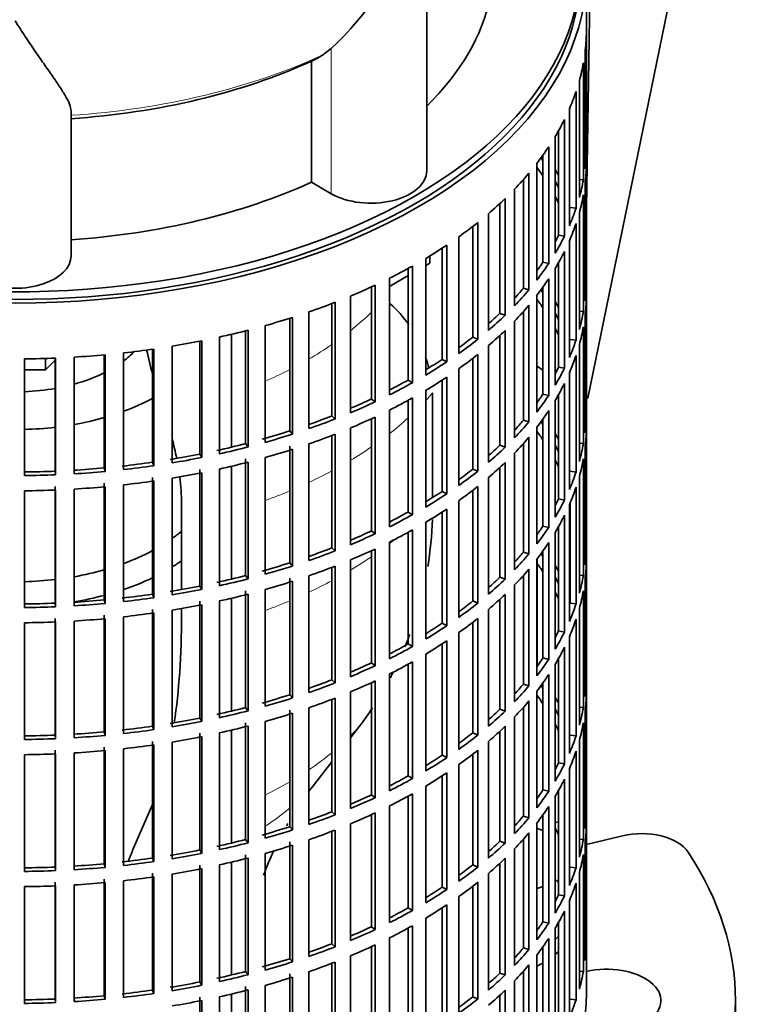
# Model space of a CAD drawing. Header units: millimetres. Extents: x -304 to -45, y -444 to 1021.
# Tile 4 of 29: x -69 to -45, y -425 to -394. Entities that reach past the tile are written whole.
import ezdxf

# ---------------------------------------------------------------- set-up
doc = ezdxf.new("R2010")
doc.units = ezdxf.units.MM
for name, color, linetype in [('M5X8_UNI7687', 7, 'Continuous'), ('VSI134_ADATTATOR', 7, 'Continuous'), ('VSI134_DIFFUSORE', 7, 'Continuous'), ('VSI134_FILTRO_A', 7, 'Continuous'), ('VSI134_GIUNTO_8×', 7, 'Continuous'), ('VSI134_SUPPORTO_', 7, 'Continuous'), ('VSI134_TERMINALE', 7, 'Continuous')]:
    doc.layers.add(name, color=color, linetype=linetype)

# ---------------------------------------------------------------- blocks, each defined once
blk = doc.blocks.new('SE4')
at = {"layer": 'M5X8_UNI7687', "color": 7, "linetype": 'Continuous', "lineweight": 35}
blk.add_line((-51.589, -419.604), (-51.698, -419.624), dxfattribs=at)
at = {"layer": 'VSI134_ADATTATOR', "color": 7, "linetype": 'Continuous', "lineweight": 35}
for p, q in [((-52.09, -419.88), (-52.275, -419.818)), ((-50.69, -420.327), (-49.525, -420.049)), ((-52.275, -421.742), (-52.09, -421.68)), ((-45.89, -428.782), (-45.89, -425.352))]:
    blk.add_line(p, q, dxfattribs=at)
for centre, major_axis, start_param, end_param in [((-48.912, -420.902), (1.6, 0), 0.364918, 1.963495), ((-69.09, -425.352), (-23.2, 0), 2.776675, 3.50651), ((-54.19, -422.413), (3, 0), 0.521345, 0.590756), ((-54.19, -422.413), (3, 0), -0.590756, -0.521345), ((-54.19, -422.903), (3, 0), -0.590756, -0.521345), ((-54.19, -422.903), (3, 0), -0.884183, -0.795584), ((-50.04, -425.352), (-1.75, 0), 1.122102, 5.092936)]:
    blk.add_ellipse(centre, major_axis=major_axis, ratio=0.57735, start_param=start_param, end_param=end_param, dxfattribs=at)
at = {"layer": 'VSI134_DIFFUSORE', "color": 7, "linetype": 'Continuous', "lineweight": 35}
for p, q in [((-55.835, -398.653), (-55.835, -392.196)), ((-58.908, -394.719), (-59.192, -394.929)), ((-59.548, -395.123), (-59.548, -399.018)), ((-67.29, -401.392), (-67.29, -396.723)), ((-59.548, -399.018), (-58.908, -399.388))]:
    blk.add_line(p, q, dxfattribs=at)
at = {"layer": 'VSI134_DIFFUSORE', "color": 4, "linetype": 'Continuous', "lineweight": 9}
blk.add_line((-58.908, -399.388), (-58.908, -394.719), dxfattribs=at)
at = {"layer": 'VSI134_DIFFUSORE', "color": 7, "linetype": 'Continuous', "lineweight": 35}
for centre, radius, start, end in [((-65.408, -387.727), 9.546, 312.9143, 341.3628), ((-60.774, -392.45), 2.94, 294.6434, 302.5491)]:
    blk.add_arc(centre, radius, start, end, dxfattribs=at)
for centre, major_axis, start_param, end_param in [((-69.09, -392.039), (15.4, 0), 5.749077, 6.166034), ((-69.09, -388.144), (15.4, 0), 4.82954, 5.380636), ((-57.635, -398.653), (-1.8, 0), 0.785398, 3.141593), ((-69.09, -392.039), (15.4, 0), 4.82954, 5.380636), ((-69.09, -401.392), (-1.8, 0), 0, 3.141593)]:
    blk.add_ellipse(centre, major_axis=major_axis, ratio=0.57735, start_param=start_param, end_param=end_param, dxfattribs=at)
at = {"layer": 'VSI134_DIFFUSORE', "color": 4, "linetype": 'Continuous', "lineweight": 9}
blk.add_ellipse((-69.09, -387.744), major_axis=(15.9, 0), ratio=0.57735, start_param=4.82584, end_param=5.384336, dxfattribs=at)
at = {"layer": 'VSI134_DIFFUSORE', "color": 7, "linetype": 'Continuous', "lineweight": 35}
blk.add_open_spline([(-67.29, -396.723), (-67.29, -396.659), (-67.308, -396.587), (-67.37, -396.427), (-67.415, -396.339), (-67.497, -396.196), (-67.527, -396.146), (-67.592, -396.042), (-67.626, -395.989), (-67.734, -395.825), (-67.813, -395.71), (-67.983, -395.465), (-68.073, -395.337), (-68.262, -395.066), (-68.361, -394.924), (-68.564, -394.629), (-68.667, -394.475), (-68.825, -394.237), (-68.877, -394.156), (-68.957, -394.032), (-68.984, -393.991), (-69.037, -393.907), (-69.064, -393.864), (-69.09, -393.822)], degree=3, knots=[0, 0, 0, 0, 0.125, 0.125, 0.25, 0.25, 0.3125, 0.3125, 0.375, 0.375, 0.5, 0.5, 0.625, 0.625, 0.75, 0.75, 0.875, 0.875, 0.9375, 0.9375, 0.96875, 0.96875, 1, 1, 1, 1], dxfattribs=at)
at = {"layer": 'VSI134_FILTRO_A', "color": 7, "linetype": 'Continuous', "lineweight": 35}
for p, q in [((-50.69, -425.107), (-50.69, -392.284)), ((-50.692, -394.255), (-50.692, -398.011)), ((-50.736, -394.832), (-50.736, -398.588)), ((-50.789, -395.18), (-50.789, -398.936)), ((-50.919, -395.753), (-50.919, -399.509)), ((-51.025, -396.097), (-51.025, -399.853)), ((-51.241, -396.661), (-51.241, -400.417)), ((-51.398, -396.999), (-51.398, -400.754)), ((-51.698, -397.549), (-51.698, -401.305)), ((-51.589, -397.36), (-51.589, -400.72)), ((-51.906, -397.878), (-51.906, -401.634)), ((-52.09, -398.146), (-52.09, -401.589)), ((-50.736, -398.01), (-50.692, -398.011)), ((-52.288, -398.411), (-52.288, -402.167)), ((-50.692, -398.501), (-50.692, -402.257)), ((-52.544, -398.728), (-52.544, -402.484)), ((-52.722, -398.933), (-52.722, -402.431)), ((-50.919, -398.926), (-50.789, -398.936)), ((-50.736, -399.078), (-50.736, -402.834)), ((-53.006, -399.24), (-53.006, -402.996)), ((-50.789, -399.426), (-50.789, -403.182)), ((-53.477, -399.702), (-53.477, -403.237)), ((-53.309, -399.543), (-53.309, -403.299)), ((-51.22, -399.828), (-51.025, -399.853)), ((-53.846, -400.03), (-53.846, -403.786)), ((-50.919, -399.999), (-50.919, -403.755)), ((-54.352, -400.441), (-54.352, -404.002)), ((-54.193, -400.316), (-54.193, -404.072)), ((-51.025, -400.343), (-51.025, -404.099)), ((-54.802, -400.774), (-54.802, -404.53)), ((-51.589, -400.72), (-51.398, -400.754)), ((-55.191, -401.042), (-55.191, -404.798)), ((-51.241, -400.907), (-51.241, -404.663)), ((-55.339, -401.139), (-55.339, -404.72)), ((-51.398, -401.244), (-51.398, -405)), ((-56.295, -401.715), (-56.295, -405.471)), ((-55.867, -401.468), (-55.867, -405.224)), ((-52.09, -401.589), (-51.906, -401.634)), ((-51.589, -401.606), (-51.589, -404.966)), ((-56.43, -401.79), (-56.43, -405.386)), ((-51.698, -401.795), (-51.698, -405.551)), ((-57.496, -402.33), (-57.496, -406.086)), ((-57.032, -402.105), (-57.032, -405.861)), ((-51.906, -402.124), (-51.906, -405.879)), ((-50.736, -402.256), (-50.692, -402.257)), ((-58.29, -402.681), (-58.29, -406.437)), ((-57.618, -402.386), (-57.618, -405.994)), ((-52.722, -402.431), (-52.544, -402.484)), ((-52.288, -402.657), (-52.288, -406.413)), ((-52.09, -402.391), (-52.09, -405.835)), ((-58.893, -402.923), (-58.893, -406.54)), ((-58.786, -402.882), (-58.786, -406.638)), ((-52.544, -402.974), (-52.544, -406.73)), ((-50.692, -402.747), (-50.692, -406.503)), ((-59.629, -403.192), (-59.629, -406.948)), ((-53.477, -403.237), (-53.309, -403.299)), ((-52.722, -403.179), (-52.722, -406.676)), ((-50.919, -403.172), (-50.789, -403.182)), ((-50.736, -403.324), (-50.736, -407.08)), ((-61.04, -403.633), (-61.04, -407.389)), ((-60.246, -403.396), (-60.246, -407.02)), ((-60.153, -403.367), (-60.153, -407.123)), ((-53.006, -403.486), (-53.006, -407.242)), ((-61.666, -403.801), (-61.666, -407.43)), ((-61.589, -403.781), (-61.589, -407.537)), ((-53.477, -403.948), (-53.477, -407.482)), ((-53.309, -403.789), (-53.309, -407.545)), ((-50.789, -403.672), (-50.789, -407.428)), ((-63.142, -404.134), (-63.142, -407.767)), ((-63.082, -404.122), (-63.082, -407.878)), ((-62.513, -404.002), (-62.513, -407.758)), ((-54.352, -404.002), (-54.193, -404.072)), ((-53.846, -404.276), (-53.846, -408.031)), ((-51.22, -404.074), (-51.025, -404.099)), ((-50.919, -404.244), (-50.919, -408)), ((-66.22, -404.574), (-66.22, -408.213)), ((-66.193, -404.571), (-66.193, -408.327)), ((-65.597, -404.511), (-65.597, -408.267)), ((-64.664, -404.392), (-64.664, -408.029)), ((-64.621, -404.386), (-64.621, -408.142)), ((-64.036, -404.295), (-64.036, -408.051)), ((-54.193, -404.562), (-54.193, -408.318)), ((-51.025, -404.589), (-51.025, -408.345)), ((-68.787, -404.702), (-68.787, -408.458)), ((-67.797, -404.678), (-67.797, -408.318)), ((-67.788, -404.677), (-67.788, -408.433)), ((-67.185, -404.647), (-67.185, -408.403)), ((-55.339, -404.72), (-55.191, -404.798)), ((-54.352, -404.686), (-54.352, -408.248)), ((-54.802, -405.02), (-54.802, -408.776)), ((-51.589, -404.966), (-51.398, -405)), ((-51.241, -405.152), (-51.241, -408.908)), ((-56.43, -405.386), (-56.295, -405.471)), ((-55.339, -405.385), (-55.339, -408.966)), ((-55.191, -405.288), (-55.191, -409.044)), ((-51.398, -405.49), (-51.398, -409.246)), ((-55.867, -405.714), (-55.867, -409.469)), ((-52.09, -405.835), (-51.906, -405.879)), ((-51.589, -405.851), (-51.589, -409.211)), ((-57.618, -405.994), (-57.496, -406.086)), ((-56.43, -406.035), (-56.43, -409.631)), ((-56.295, -405.961), (-56.295, -409.717)), ((-51.698, -406.041), (-51.698, -409.797)), ((-57.032, -406.351), (-57.032, -410.107)), ((-51.906, -406.369), (-51.906, -410.125)), ((-50.736, -406.502), (-50.692, -406.503)), ((-58.893, -406.54), (-58.786, -406.638)), ((-57.618, -406.632), (-57.618, -410.24)), ((-57.496, -406.576), (-57.496, -410.331)), ((-52.722, -406.676), (-52.544, -406.73)), ((-52.09, -406.637), (-52.09, -410.081)), ((-60.246, -407.02), (-60.153, -407.123)), ((-58.786, -407.128), (-58.786, -410.883)), ((-58.29, -406.927), (-58.29, -410.683)), ((-52.288, -406.903), (-52.288, -410.659)), ((-50.692, -406.993), (-50.692, -410.749)), ((-61.666, -407.43), (-61.589, -407.537)), ((-59.629, -407.438), (-59.629, -411.194)), ((-58.893, -407.169), (-58.893, -410.786)), ((-52.722, -407.425), (-52.722, -410.922)), ((-52.544, -407.22), (-52.544, -410.975)), ((-50.919, -407.418), (-50.789, -407.428)), ((-63.142, -407.767), (-63.082, -407.878)), ((-60.246, -407.51), (-60.246, -411.266)), ((-60.153, -407.613), (-60.153, -411.368)), ((-53.477, -407.482), (-53.309, -407.545)), ((-53.006, -407.732), (-53.006, -411.488)), ((-50.736, -407.57), (-50.736, -411.325)), ((-64.664, -408.029), (-64.621, -408.142)), ((-61.666, -407.92), (-61.666, -411.676)), ((-61.589, -408.027), (-61.589, -411.783)), ((-61.04, -407.879), (-61.04, -411.635)), ((-53.309, -408.034), (-53.309, -411.79)), ((-50.789, -407.918), (-50.789, -411.674)), ((-67.797, -408.318), (-67.788, -408.433)), ((-66.22, -408.213), (-66.193, -408.327)), ((-63.142, -408.257), (-63.142, -412.013)), ((-63.082, -408.367), (-63.082, -412.123)), ((-62.513, -408.248), (-62.513, -412.004)), ((-54.352, -408.248), (-54.193, -408.318)), ((-53.477, -408.194), (-53.477, -411.728)), ((-51.22, -408.32), (-51.025, -408.345)), ((-66.22, -408.703), (-66.22, -412.459)), ((-64.664, -408.519), (-64.664, -412.275)), ((-64.621, -408.632), (-64.621, -412.387)), ((-64.036, -408.541), (-64.036, -412.297)), ((-53.846, -408.521), (-53.846, -412.277)), ((-50.919, -408.49), (-50.919, -412.246)), ((-68.787, -408.948), (-68.787, -412.704)), ((-67.797, -408.808), (-67.797, -412.563)), ((-67.788, -408.923), (-67.788, -412.679)), ((-67.185, -408.893), (-67.185, -412.648)), ((-66.193, -408.817), (-66.193, -412.573)), ((-65.597, -408.756), (-65.597, -412.512)), ((-55.339, -408.966), (-55.191, -409.044)), ((-54.352, -408.932), (-54.352, -412.493)), ((-54.193, -408.808), (-54.193, -412.564)), ((-51.025, -408.835), (-51.025, -412.59)), ((-54.802, -409.266), (-54.802, -413.022)), ((-51.589, -409.211), (-51.398, -409.246)), ((-51.22, -409.349), (-51.22, -412.565)), ((-56.43, -409.631), (-56.295, -409.717)), ((-55.339, -409.631), (-55.339, -413.211)), ((-55.191, -409.534), (-55.191, -413.29)), ((-51.241, -409.398), (-51.241, -413.154)), ((-55.867, -409.959), (-55.867, -413.715)), ((-51.398, -409.736), (-51.398, -413.492)), ((-57.618, -410.24), (-57.496, -410.331)), ((-56.43, -410.281), (-56.43, -413.877)), ((-56.295, -410.207), (-56.295, -413.962)), ((-52.09, -410.081), (-51.906, -410.125)), ((-51.698, -410.287), (-51.698, -414.042)), ((-51.589, -410.097), (-51.589, -413.457)), ((-57.032, -410.597), (-57.032, -414.352)), ((-51.906, -410.615), (-51.906, -414.371)), ((-58.893, -410.786), (-58.786, -410.883)), ((-57.618, -410.878), (-57.618, -414.486)), ((-57.496, -410.821), (-57.496, -414.577)), ((-52.722, -410.922), (-52.544, -410.975)), ((-52.09, -410.883), (-52.09, -414.327)), ((-50.736, -410.748), (-50.692, -410.749)), ((-58.29, -411.173), (-58.29, -414.929)), ((-52.288, -411.148), (-52.288, -414.904)), ((-50.692, -411.239), (-50.692, -414.994)), ((-60.246, -411.266), (-60.153, -411.368)), ((-58.893, -411.415), (-58.893, -415.032)), ((-58.786, -411.373), (-58.786, -415.129)), ((-52.544, -411.465), (-52.544, -415.221)), ((-61.666, -411.676), (-61.589, -411.783)), ((-60.246, -411.756), (-60.246, -415.512)), ((-60.153, -411.858), (-60.153, -415.614)), ((-59.629, -411.684), (-59.629, -415.439)), ((-53.477, -411.728), (-53.309, -411.79)), ((-52.722, -411.67), (-52.722, -415.168)), ((-50.919, -411.664), (-50.789, -411.674)), ((-50.736, -411.815), (-50.736, -415.571)), ((-63.142, -412.013), (-63.082, -412.123)), ((-61.666, -412.166), (-61.666, -415.922)), ((-61.04, -412.125), (-61.04, -415.881)), ((-53.006, -411.977), (-53.006, -415.733)), ((-50.789, -412.164), (-50.789, -415.92)), ((-66.22, -412.459), (-66.193, -412.573)), ((-64.664, -412.275), (-64.621, -412.387)), ((-63.142, -412.503), (-63.142, -416.259)), ((-62.513, -412.494), (-62.513, -416.249)), ((-61.589, -412.273), (-61.589, -416.029)), ((-54.352, -412.493), (-54.193, -412.564)), ((-53.477, -412.44), (-53.477, -415.974)), ((-53.309, -412.28), (-53.309, -416.036)), ((-67.797, -412.563), (-67.788, -412.679)), ((-64.664, -412.765), (-64.664, -416.52)), ((-64.036, -412.787), (-64.036, -416.543)), ((-63.082, -412.613), (-63.082, -416.369)), ((-53.846, -412.767), (-53.846, -416.523)), ((-51.22, -412.565), (-51.025, -412.59)), ((-50.919, -412.736), (-50.919, -416.492)), ((-67.797, -413.053), (-67.797, -416.809)), ((-67.185, -413.138), (-67.185, -416.894)), ((-66.22, -412.948), (-66.22, -416.704)), ((-66.193, -413.063), (-66.193, -416.819)), ((-65.597, -413.002), (-65.597, -416.758)), ((-64.621, -412.877), (-64.621, -416.633)), ((-54.193, -413.054), (-54.193, -416.809)), ((-51.025, -413.08), (-51.025, -416.836)), ((-68.787, -413.194), (-68.787, -416.95)), ((-67.788, -413.169), (-67.788, -416.925)), ((-55.339, -413.211), (-55.191, -413.29)), ((-54.352, -413.178), (-54.352, -416.739)), ((-51.589, -413.457), (-51.398, -413.492)), ((-55.191, -413.779), (-55.191, -417.535)), ((-54.802, -413.512), (-54.802, -417.267)), ((-51.241, -413.644), (-51.241, -417.4)), ((-56.43, -413.877), (-56.295, -413.962)), ((-55.339, -413.876), (-55.339, -417.457)), ((-51.398, -413.982), (-51.398, -417.738)), ((-55.867, -414.205), (-55.867, -417.961)), ((-52.09, -414.327), (-51.906, -414.371)), ((-51.589, -414.343), (-51.589, -417.703)), ((-57.618, -414.486), (-57.496, -414.577)), ((-56.43, -414.527), (-56.43, -418.123)), ((-56.295, -414.452), (-56.295, -418.208)), ((-51.698, -414.532), (-51.698, -418.288)), ((-58.893, -415.032), (-58.786, -415.129)), ((-57.032, -414.842), (-57.032, -418.598)), ((-51.906, -414.861), (-51.906, -418.617)), ((-50.736, -414.993), (-50.692, -414.994)), ((-57.618, -415.124), (-57.618, -418.731)), ((-57.496, -415.067), (-57.496, -418.823)), ((-52.722, -415.168), (-52.544, -415.221)), ((-52.09, -415.129), (-52.09, -418.573)), ((-60.246, -415.512), (-60.153, -415.614)), ((-58.893, -415.661), (-58.893, -419.278)), ((-58.786, -415.619), (-58.786, -419.375)), ((-58.29, -415.419), (-58.29, -419.174)), ((-52.288, -415.394), (-52.288, -419.15)), ((-50.692, -415.484), (-50.692, -419.24)), ((-61.666, -415.922), (-61.589, -416.029)), ((-60.246, -416.002), (-60.246, -419.758)), ((-59.629, -415.929), (-59.629, -419.685)), ((-53.477, -415.974), (-53.309, -416.036)), ((-52.722, -415.916), (-52.722, -419.414)), ((-52.544, -415.711), (-52.544, -419.467)), ((-50.919, -415.91), (-50.789, -415.92)), ((-63.142, -416.259), (-63.082, -416.369)), ((-60.153, -416.104), (-60.153, -419.86)), ((-53.006, -416.223), (-53.006, -419.979)), ((-50.736, -416.061), (-50.736, -419.817)), ((-64.664, -416.52), (-64.621, -416.633)), ((-61.666, -416.412), (-61.666, -420.168)), ((-61.589, -416.518), (-61.589, -420.274)), ((-61.04, -416.371), (-61.04, -420.127)), ((-53.309, -416.526), (-53.309, -420.282)), ((-50.789, -416.409), (-50.789, -420.165)), ((-67.797, -416.809), (-67.788, -416.925)), ((-66.22, -416.704), (-66.193, -416.819)), ((-63.142, -416.749), (-63.142, -420.505)), ((-63.082, -416.859), (-63.082, -420.615)), ((-62.513, -416.739), (-62.513, -420.495)), ((-54.352, -416.739), (-54.193, -416.809)), ((-53.477, -416.685), (-53.477, -420.22)), ((-51.22, -416.811), (-51.025, -416.836)), ((-66.22, -417.194), (-66.22, -420.95)), ((-65.597, -417.248), (-65.597, -421.004)), ((-64.664, -417.01), (-64.664, -420.766)), ((-64.621, -417.123), (-64.621, -420.879)), ((-64.036, -417.033), (-64.036, -420.788)), ((-53.846, -417.013), (-53.846, -420.769)), ((-50.919, -416.982), (-50.919, -420.738)), ((-68.787, -417.44), (-68.787, -421.196)), ((-67.797, -417.299), (-67.797, -421.055)), ((-67.788, -417.415), (-67.788, -421.17)), ((-67.185, -417.384), (-67.185, -421.14)), ((-66.193, -417.309), (-66.193, -421.065)), ((-55.339, -417.457), (-55.191, -417.535)), ((-54.352, -417.424), (-54.352, -420.985)), ((-54.193, -417.299), (-54.193, -421.055)), ((-51.025, -417.326), (-51.025, -421.082)), ((-54.802, -417.757), (-54.802, -421.513)), ((-51.589, -417.703), (-51.398, -417.738)), ((-51.241, -417.89), (-51.241, -421.646)), ((-56.43, -418.123), (-56.295, -418.208)), ((-55.339, -418.122), (-55.339, -421.703)), ((-55.191, -418.025), (-55.191, -421.781)), ((-55.867, -418.451), (-55.867, -422.207)), ((-51.398, -418.227), (-51.398, -421.983)), ((-57.618, -418.731), (-57.496, -418.823)), ((-56.43, -418.773), (-56.43, -422.369)), ((-56.295, -418.698), (-56.295, -422.454)), ((-52.09, -418.573), (-51.906, -418.617)), ((-51.698, -418.778), (-51.698, -422.534)), ((-51.589, -418.589), (-51.589, -421.949)), ((-57.032, -419.088), (-57.032, -422.844)), ((-51.906, -419.107), (-51.906, -422.863)), ((-58.893, -419.278), (-58.786, -419.375)), ((-57.618, -419.369), (-57.618, -422.977)), ((-57.496, -419.313), (-57.496, -423.069)), ((-52.722, -419.414), (-52.544, -419.467)), ((-52.09, -419.375), (-52.09, -422.818)), ((-50.736, -419.239), (-50.692, -419.24)), ((-60.246, -419.758), (-60.153, -419.86)), ((-58.29, -419.664), (-58.29, -423.42)), ((-52.288, -419.64), (-52.288, -423.396)), ((-50.692, -419.73), (-50.692, -423.486)), ((-58.893, -419.907), (-58.893, -423.523)), ((-58.786, -419.865), (-58.786, -423.621)), ((-52.544, -419.957), (-52.544, -423.713)), ((-61.666, -420.168), (-61.589, -420.274)), ((-60.246, -420.247), (-60.246, -424.003)), ((-60.153, -420.35), (-60.153, -424.106)), ((-59.629, -420.175), (-59.629, -423.931)), ((-53.477, -420.22), (-53.309, -420.282)), ((-52.722, -420.162), (-52.722, -423.659)), ((-50.919, -420.155), (-50.789, -420.165)), ((-50.736, -420.307), (-50.736, -424.063)), ((-63.142, -420.505), (-63.082, -420.615)), ((-61.666, -420.658), (-61.666, -424.413)), ((-61.04, -420.616), (-61.04, -424.372)), ((-53.006, -420.469), (-53.006, -424.225)), ((-50.789, -420.655), (-50.789, -424.411)), ((-67.797, -421.055), (-67.788, -421.17)), ((-66.22, -420.95), (-66.193, -421.065)), ((-64.664, -420.766), (-64.621, -420.879)), ((-63.142, -420.995), (-63.142, -424.75)), ((-62.513, -420.985), (-62.513, -424.741)), ((-61.589, -420.764), (-61.589, -424.52)), ((-54.352, -420.985), (-54.193, -421.055)), ((-53.477, -420.931), (-53.477, -424.466)), ((-53.309, -420.772), (-53.309, -424.528)), ((-51.22, -421.057), (-51.025, -421.082)), ((-64.664, -421.256), (-64.664, -425.012)), ((-64.621, -421.369), (-64.621, -425.125)), ((-64.036, -421.278), (-64.036, -425.034)), ((-63.082, -421.105), (-63.082, -424.861)), ((-53.846, -421.259), (-53.846, -425.015)), ((-50.919, -421.228), (-50.919, -424.983)), ((-68.787, -421.686), (-68.787, -425.441)), ((-67.797, -421.545), (-67.797, -425.301)), ((-67.788, -421.66), (-67.788, -425.416)), ((-67.185, -421.63), (-67.185, -425.386)), ((-66.22, -421.44), (-66.22, -425.196)), ((-66.193, -421.555), (-66.193, -425.31)), ((-65.597, -421.494), (-65.597, -425.25)), ((-55.339, -421.703), (-55.191, -421.781)), ((-54.352, -421.67), (-54.352, -425.231)), ((-54.193, -421.545), (-54.193, -425.301)), ((-51.025, -421.572), (-51.025, -425.328)), ((-54.802, -422.003), (-54.802, -425.759)), ((-51.589, -421.949), (-51.398, -421.983)), ((-55.191, -422.271), (-55.191, -426.027)), ((-51.241, -422.136), (-51.241, -425.891)), ((-56.43, -422.369), (-56.295, -422.454)), ((-55.339, -422.368), (-55.339, -425.949)), ((-51.398, -422.473), (-51.398, -426.229)), ((-57.618, -422.977), (-57.496, -423.069)), ((-56.295, -422.944), (-56.295, -426.7)), ((-55.867, -422.697), (-55.867, -426.453)), ((-52.09, -422.818), (-51.906, -422.863)), ((-51.589, -422.834), (-51.589, -426.194)), ((-56.43, -423.019), (-56.43, -426.615)), ((-51.698, -423.024), (-51.698, -426.78)), ((-58.893, -423.523), (-58.786, -423.621)), ((-57.496, -423.559), (-57.496, -427.315)), ((-57.032, -423.334), (-57.032, -427.09)), ((-51.906, -423.352), (-51.906, -427.108)), ((-50.736, -423.485), (-50.692, -423.486)), ((-58.29, -423.91), (-58.29, -427.666)), ((-57.618, -423.615), (-57.618, -427.223)), ((-52.722, -423.659), (-52.544, -423.713)), ((-52.288, -423.886), (-52.288, -427.642)), ((-52.09, -423.62), (-52.09, -427.064)), ((-60.246, -424.003), (-60.153, -424.106)), ((-58.893, -424.152), (-58.893, -427.769)), ((-58.786, -424.111), (-58.786, -427.867)), ((-52.544, -424.203), (-52.544, -427.959)), ((-61.666, -424.413), (-61.589, -424.52)), ((-60.246, -424.493), (-60.246, -428.249)), ((-59.629, -424.421), (-59.629, -428.177)), ((-53.477, -424.466), (-53.309, -424.528)), ((-52.722, -424.408), (-52.722, -427.905)), ((-50.919, -424.401), (-50.789, -424.411)), ((-63.142, -424.75), (-63.082, -424.861)), ((-61.04, -424.862), (-61.04, -428.618)), ((-60.153, -424.596), (-60.153, -428.352)), ((-53.006, -424.715), (-53.006, -428.471)), ((-64.664, -425.012), (-64.621, -425.125)), ((-61.666, -424.903), (-61.666, -428.659)), ((-61.589, -425.01), (-61.589, -428.766)), ((-53.477, -425.177), (-53.477, -428.711)), ((-53.309, -425.018), (-53.309, -428.773)), ((-67.797, -425.301), (-67.788, -425.416)), ((-66.22, -425.196), (-66.193, -425.31)), ((-63.142, -425.24), (-63.142, -428.996)), ((-63.082, -425.351), (-63.082, -429.106)), ((-62.513, -425.231), (-62.513, -428.987)), ((-54.352, -425.231), (-54.193, -425.301)), ((-51.22, -425.303), (-51.025, -425.328))]:
    blk.add_line(p, q, dxfattribs=at)
for centre, major_axis, start_param, end_param in [((-69.09, -392.284), (-18.4, 0), -0.208894, 3.350487), ((-69.09, -392.284), (-18.2, 0), 0, 3.141593), ((-69.09, -394.081), (18.4, 0), 6.212375, 6.266729), ((-69.09, -394.081), (18.4, 0), -0.158077, -0.103722), ((-69.09, -394.081), (18.4, 0), -0.245343, -0.190989), ((-69.09, -394.081), (18.4, 0), -0.33261, -0.278255), ((-69.09, -394.081), (18.4, 0), -0.419876, -0.365522), ((-69.09, -402.082), (18.2, 0), 0.365223, 0.374965), ((-69.09, -397.836), (18.4, 0), 6.212375, 6.266729), ((-69.09, -402.572), (18.2, 0), 0.365223, 0.394539), ((-69.09, -398.326), (18.4, 0), 6.212375, 6.266729), ((-69.09, -394.081), (18.4, 0), -0.507143, -0.452788), ((-69.09, -402.082), (18.4, 0), 0.313806, 0.33261), ((-69.09, -402.082), (18.2, 0), 0.277957, 0.299174), ((-69.09, -397.836), (18.4, 0), -0.158077, -0.103722), ((-69.09, -402.572), (18.2, 0), 0.277957, 0.299174), ((-69.09, -398.326), (18.4, 0), -0.158077, -0.103722), ((-69.09, -394.081), (18.4, 0), -0.594409, -0.540055), ((-69.09, -397.836), (18.4, 0), -0.245343, -0.190989), ((-69.09, -394.081), (18.4, 0), -0.681676, -0.627321), ((-69.09, -398.326), (18.4, 0), -0.245343, -0.190989), ((-69.09, -397.836), (18.2, 0), -0.299174, -0.277957), ((-69.09, -397.836), (18.4, 0), -0.33261, -0.278255), ((-69.09, -394.081), (18.4, 0), -0.768942, -0.714588), ((-69.09, -398.326), (18.4, 0), -0.33261, -0.278255), ((-69.09, -394.081), (18.4, 0), -0.856209, -0.801854), ((-69.09, -397.836), (18.2, 0), -0.394539, -0.365223), ((-69.09, -397.836), (18.4, 0), -0.419876, -0.365522), ((-69.09, -394.081), (18.4, 0), -0.943475, -0.889121), ((-69.09, -398.326), (18.4, 0), -0.419876, -0.365522), ((-69.09, -402.082), (18.4, 0), 6.212375, 6.266729), ((-69.09, -397.836), (18.2, 0), -0.486998, -0.45249), ((-69.09, -397.836), (18.4, 0), -0.507143, -0.452788), ((-69.09, -406.328), (18.2, 0), 0.365223, 0.374965), ((-69.09, -394.081), (18.4, 0), -1.030742, -0.976387), ((-69.09, -398.326), (18.4, 0), -0.507143, -0.452788), ((-69.09, -406.818), (18.2, 0), 0.365223, 0.394539), ((-69.09, -406.328), (18.4, 0), 0.313806, 0.33261), ((-69.09, -402.572), (18.4, 0), 6.212375, 6.266729), ((-69.09, -397.836), (18.2, 0), -0.577951, -0.539756), ((-69.09, -397.836), (18.4, 0), -0.594409, -0.540055), ((-69.09, -406.328), (18.2, 0), 0.277957, 0.299174), ((-69.09, -402.082), (18.4, 0), -0.158077, -0.103722), ((-69.09, -394.081), (18.4, 0), -1.118008, -1.063654), ((-69.09, -394.081), (18.4, 0), -1.205275, -1.15092), ((-69.09, -398.326), (18.4, 0), -0.594409, -0.540055), ((-69.09, -406.818), (18.2, 0), 0.277957, 0.299174), ((-69.09, -402.572), (18.4, 0), -0.158077, -0.103722), ((-69.09, -394.081), (18.4, 0), -1.292541, -1.238186), ((-69.09, -397.836), (18.2, 0), -0.668018, -0.627022), ((-69.09, -397.836), (18.4, 0), -0.681676, -0.627321), ((-69.09, -402.082), (18.4, 0), -0.245343, -0.190989), ((-69.09, -394.081), (18.4, 0), -1.467074, -1.412719), ((-69.09, -394.081), (18.4, 0), -1.379807, -1.325453), ((-69.09, -398.326), (18.4, 0), -0.681676, -0.627321), ((-69.09, -402.572), (18.4, 0), -0.245343, -0.190989), ((-69.09, -394.081), (18.4, 0), 4.728845, 4.783199), ((-69.09, -397.836), (18.2, 0), -0.757518, -0.714289), ((-69.09, -397.836), (18.4, 0), -0.768942, -0.714588), ((-69.09, -402.082), (18.2, 0), -0.299174, -0.277957), ((-69.09, -402.082), (18.4, 0), -0.33261, -0.278255), ((-69.09, -397.836), (18.2, 0), -0.846635, -0.801555), ((-69.09, -397.836), (18.4, 0), -0.856209, -0.801854), ((-69.09, -398.326), (18.4, 0), -0.768942, -0.714588), ((-69.09, -402.572), (18.4, 0), -0.33261, -0.278255), ((-69.09, -402.082), (18.2, 0), -0.394539, -0.365223), ((-69.09, -397.836), (18.2, 0), -0.935485, -0.888822), ((-69.09, -397.836), (18.4, 0), -0.943475, -0.889121), ((-69.09, -398.326), (18.4, 0), -0.856209, -0.801854), ((-69.09, -402.082), (18.4, 0), -0.419876, -0.365522), ((-69.09, -402.572), (18.4, 0), -0.419876, -0.365522), ((-69.09, -397.836), (18.2, 0), -1.024141, -0.976088), ((-69.09, -397.836), (18.4, 0), -1.030742, -0.976387), ((-69.09, -398.326), (18.4, 0), -0.943475, -0.889121), ((-69.09, -402.082), (18.2, 0), -0.486998, -0.45249), ((-69.09, -402.082), (18.4, 0), -0.507143, -0.452788), ((-69.09, -410.574), (18.2, 0), 0.365223, 0.374965), ((-69.09, -406.328), (18.4, 0), 6.212375, 6.266729), ((-69.09, -397.836), (18.2, 0), -1.118307, -1.063355), ((-69.09, -397.836), (18.4, 0), -1.118008, -1.063654), ((-69.09, -398.326), (18.4, 0), -1.030742, -0.976387), ((-69.09, -411.064), (18.2, 0), 0.365223, 0.394539), ((-69.09, -410.574), (18.4, 0), 0.313806, 0.33261), ((-69.09, -406.818), (18.4, 0), 6.212375, 6.266729), ((-69.09, -397.836), (18.2, 0), -1.205573, -1.150621), ((-69.09, -402.572), (18.4, 0), -0.507143, -0.452788), ((-69.09, -406.328), (18.4, 0), -0.158077, -0.103722), ((-69.09, -397.836), (18.2, 0), -1.29284, -1.237888), ((-69.09, -397.836), (18.4, 0), -1.205275, -1.15092), ((-69.09, -398.326), (18.4, 0), -1.118008, -1.063654), ((-69.09, -402.082), (18.2, 0), -0.577951, -0.539756), ((-69.09, -402.082), (18.4, 0), -0.594409, -0.540055), ((-69.09, -410.574), (18.2, 0), 0.277957, 0.299174), ((-69.09, -397.836), (18.2, 0), -1.380106, -1.325154), ((-69.09, -397.836), (18.4, 0), -1.292541, -1.238186), ((-69.09, -398.326), (18.4, 0), -1.205275, -1.15092), ((-69.09, -402.572), (18.4, 0), -0.594409, -0.540055), ((-69.09, -411.064), (18.2, 0), 0.277957, 0.299174), ((-69.09, -406.818), (18.4, 0), -0.158077, -0.103722), ((-69.09, -397.836), (18.2, 0), 4.728546, 4.783498), ((-69.09, -397.836), (18.2, 0), -1.467373, -1.412421), ((-69.09, -397.836), (18.4, 0), -1.467074, -1.412719), ((-69.09, -397.836), (18.4, 0), -1.379807, -1.325453), ((-69.09, -398.326), (18.4, 0), -1.292541, -1.238186), ((-69.09, -402.082), (18.2, 0), -0.668018, -0.627022), ((-69.09, -402.082), (18.4, 0), -0.681676, -0.627321), ((-69.09, -406.328), (18.4, 0), -0.245343, -0.190989), ((-69.09, -397.836), (18.4, 0), 4.728845, 4.783199), ((-69.09, -398.326), (18.4, 0), -1.379807, -1.325453), ((-69.09, -398.326), (18.4, 0), 4.728845, 4.783199), ((-69.09, -398.326), (18.4, 0), -1.467074, -1.412719), ((-69.09, -402.082), (18.2, 0), -0.757518, -0.714289), ((-69.09, -402.572), (18.4, 0), -0.681676, -0.627321), ((-69.09, -406.818), (18.4, 0), -0.245343, -0.190989), ((-69.09, -402.082), (18.4, 0), -0.768942, -0.714588), ((-69.09, -406.328), (18.2, 0), -0.299174, -0.277957), ((-69.09, -406.328), (18.4, 0), -0.33261, -0.278255), ((-69.09, -402.082), (18.2, 0), -0.846635, -0.801555), ((-69.09, -402.572), (18.4, 0), -0.768942, -0.714588), ((-69.09, -402.082), (18.4, 0), -0.856209, -0.801854), ((-69.09, -406.818), (18.4, 0), -0.33261, -0.278255), ((-69.09, -402.082), (18.2, 0), -0.935485, -0.888822), ((-69.09, -402.572), (18.4, 0), -0.856209, -0.801854), ((-69.09, -406.328), (18.2, 0), -0.394539, -0.365223), ((-69.09, -406.328), (18.4, 0), -0.419876, -0.365522), ((-69.09, -402.082), (18.4, 0), -0.943475, -0.889121), ((-69.09, -406.818), (18.4, 0), -0.419876, -0.365522), ((-69.09, -402.082), (18.2, 0), -1.024141, -0.976088), ((-69.09, -402.082), (18.4, 0), -1.030742, -0.976387), ((-69.09, -402.572), (18.4, 0), -0.943475, -0.889121), ((-69.09, -406.328), (18.2, 0), -0.486998, -0.45249), ((-69.09, -410.574), (18.4, 0), 6.212375, 6.266729), ((-69.09, -406.328), (18.4, 0), -0.507143, -0.452788), ((-69.09, -414.82), (18.2, 0), 0.365223, 0.374965), ((-69.09, -411.064), (18.4, 0), 6.212375, 6.266729), ((-69.09, -402.082), (18.2, 0), -1.118307, -1.063355), ((-69.09, -402.082), (18.4, 0), -1.118008, -1.063654), ((-69.09, -402.572), (18.4, 0), -1.030742, -0.976387), ((-69.09, -406.818), (18.4, 0), -0.507143, -0.452788), ((-69.09, -415.31), (18.2, 0), 0.365223, 0.394539), ((-69.09, -414.82), (18.4, 0), 0.313806, 0.33261), ((-69.09, -402.082), (18.2, 0), -1.205573, -1.150621), ((-69.09, -402.082), (18.4, 0), -1.205275, -1.15092), ((-69.09, -402.572), (18.4, 0), -1.118008, -1.063654), ((-69.09, -406.328), (18.2, 0), -0.577951, -0.539756), ((-69.09, -406.328), (18.4, 0), -0.594409, -0.540055), ((-69.09, -414.82), (18.2, 0), 0.277957, 0.299174), ((-69.09, -410.574), (18.4, 0), -0.158077, -0.103722), ((-69.09, -402.082), (18.2, 0), -1.29284, -1.237888), ((-69.09, -402.082), (18.4, 0), -1.292541, -1.238186), ((-69.09, -411.064), (18.4, 0), -0.158077, -0.103722), ((-69.09, -402.082), (18.2, 0), -1.467373, -1.412421), ((-69.09, -402.082), (18.2, 0), -1.380106, -1.325154), ((-69.09, -402.082), (18.4, 0), -1.379807, -1.325453), ((-69.09, -402.572), (18.4, 0), -1.205275, -1.15092), ((-69.09, -406.328), (18.2, 0), -0.668018, -0.627022), ((-69.09, -406.818), (18.4, 0), -0.594409, -0.540055), ((-69.09, -415.31), (18.2, 0), 0.277957, 0.299174), ((-69.09, -402.082), (18.2, 0), 4.728546, 4.783498), ((-69.09, -402.082), (18.4, 0), 4.728845, 4.783199), ((-69.09, -402.082), (18.4, 0), -1.467074, -1.412719), ((-69.09, -402.572), (18.4, 0), -1.292541, -1.238186), ((-69.09, -406.328), (18.4, 0), -0.681676, -0.627321), ((-69.09, -410.574), (18.4, 0), -0.245343, -0.190989), ((-69.09, -402.572), (18.4, 0), -1.467074, -1.412719), ((-69.09, -402.572), (18.4, 0), -1.379807, -1.325453), ((-69.09, -406.818), (18.4, 0), -0.681676, -0.627321), ((-69.09, -411.064), (18.4, 0), -0.245343, -0.190989), ((-69.09, -402.572), (18.4, 0), 4.728845, 4.783199), ((-69.09, -406.328), (18.2, 0), -0.757518, -0.714289), ((-69.09, -406.328), (18.4, 0), -0.768942, -0.714588), ((-69.09, -410.574), (18.2, 0), -0.299174, -0.277957), ((-69.09, -406.818), (18.4, 0), -0.768942, -0.714588), ((-69.09, -410.574), (18.4, 0), -0.33261, -0.278255), ((-69.09, -406.328), (18.2, 0), -0.846635, -0.801555), ((-69.09, -406.328), (18.4, 0), -0.856209, -0.801854), ((-69.09, -411.064), (18.4, 0), -0.33261, -0.278255), ((-69.09, -410.574), (18.2, 0), -0.394539, -0.365223), ((-69.09, -410.574), (18.4, 0), -0.419876, -0.365522), ((-69.09, -406.328), (18.2, 0), -0.935485, -0.888822), ((-69.09, -406.328), (18.4, 0), -0.943475, -0.889121), ((-69.09, -406.818), (18.4, 0), -0.856209, -0.801854), ((-69.09, -406.328), (18.2, 0), -1.024141, -0.976088), ((-69.09, -411.064), (18.4, 0), -0.419876, -0.365522), ((-69.09, -414.82), (18.4, 0), 6.212375, 6.266729), ((-69.09, -406.328), (18.4, 0), -1.030742, -0.976387), ((-69.09, -406.818), (18.4, 0), -0.943475, -0.889121), ((-69.09, -410.574), (18.2, 0), -0.486998, -0.45249), ((-69.09, -410.574), (18.4, 0), -0.507143, -0.452788), ((-69.09, -419.065), (18.2, 0), 0.365223, 0.374965), ((-69.09, -406.328), (18.2, 0), -1.118307, -1.063355), ((-69.09, -406.328), (18.4, 0), -1.118008, -1.063654), ((-69.09, -406.818), (18.4, 0), -1.030742, -0.976387), ((-69.09, -419.555), (18.2, 0), 0.365223, 0.392699), ((-69.09, -419.065), (18.4, 0), 0.313806, 0.33261), ((-69.09, -415.31), (18.4, 0), 6.212375, 6.266729), ((-69.09, -406.328), (18.2, 0), -1.205573, -1.150621), ((-69.09, -410.574), (18.2, 0), -0.577951, -0.539756), ((-69.09, -411.064), (18.4, 0), -0.507143, -0.452788), ((-69.09, -419.065), (18.2, 0), 0.277957, 0.299174), ((-69.09, -414.82), (18.4, 0), -0.158077, -0.103722), ((-69.09, -406.328), (18.2, 0), -1.29284, -1.237888), ((-69.09, -406.328), (18.4, 0), -1.205275, -1.15092), ((-69.09, -406.818), (18.4, 0), -1.118008, -1.063654), ((-69.09, -410.574), (18.4, 0), -0.594409, -0.540055), ((-69.09, -406.328), (18.2, 0), -1.380106, -1.325154), ((-69.09, -406.328), (18.4, 0), -1.379807, -1.325453), ((-69.09, -406.328), (18.4, 0), -1.292541, -1.238186), ((-69.09, -406.818), (18.4, 0), -1.205275, -1.15092), ((-69.09, -411.064), (18.4, 0), -0.594409, -0.540055), ((-69.09, -419.555), (18.2, 0), 0.277957, 0.299174), ((-69.09, -415.31), (18.4, 0), -0.158077, -0.103722), ((-69.09, -406.328), (18.2, 0), 4.728546, 4.783498), ((-69.09, -406.328), (18.4, 0), 4.728845, 4.783199), ((-69.09, -406.328), (18.2, 0), -1.467373, -1.412421), ((-69.09, -406.328), (18.4, 0), -1.467074, -1.412719), ((-69.09, -406.818), (18.4, 0), -1.292541, -1.238186), ((-69.09, -410.574), (18.2, 0), -0.668018, -0.627022), ((-69.09, -410.574), (18.4, 0), -0.681676, -0.627321), ((-69.09, -414.82), (18.4, 0), -0.245343, -0.190989), ((-69.09, -406.818), (18.4, 0), -1.379807, -1.325453), ((-69.09, -406.818), (18.4, 0), 4.728845, 4.783199), ((-69.09, -406.818), (18.4, 0), -1.467074, -1.412719), ((-69.09, -410.574), (18.2, 0), -0.757518, -0.714289), ((-69.09, -410.574), (18.4, 0), -0.768942, -0.714588), ((-69.09, -411.064), (18.4, 0), -0.681676, -0.627321), ((-69.09, -415.31), (18.4, 0), -0.245343, -0.190989), ((-69.09, -414.82), (18.2, 0), -0.299174, -0.277957), ((-69.09, -414.82), (18.4, 0), -0.33261, -0.278255), ((-69.09, -410.574), (18.2, 0), -0.846635, -0.801555), ((-69.09, -410.574), (18.4, 0), -0.856209, -0.801854), ((-69.09, -411.064), (18.4, 0), -0.768942, -0.714588), ((-69.09, -415.31), (18.4, 0), -0.33261, -0.278255), ((-69.09, -410.574), (18.2, 0), -0.935485, -0.888822), ((-69.09, -410.574), (18.4, 0), -0.943475, -0.889121), ((-69.09, -411.064), (18.4, 0), -0.856209, -0.801854), ((-69.09, -414.82), (18.2, 0), -0.394539, -0.365223), ((-69.09, -414.82), (18.4, 0), -0.419876, -0.365522), ((-69.09, -415.31), (18.4, 0), -0.419876, -0.365522), ((-69.09, -410.574), (18.2, 0), -1.024141, -0.976088), ((-69.09, -410.574), (18.4, 0), -1.030742, -0.976387), ((-69.09, -411.064), (18.4, 0), -0.943475, -0.889121), ((-69.09, -414.82), (18.2, 0), -0.486998, -0.45249), ((-69.09, -414.82), (18.4, 0), -0.507143, -0.452788), ((-69.09, -419.065), (18.4, 0), 6.212375, 6.266729), ((-69.09, -410.574), (18.2, 0), -1.118307, -1.063355), ((-69.09, -419.555), (18.4, 0), 6.212375, 6.266729), ((-69.09, -410.574), (18.4, 0), -1.118008, -1.063654), ((-69.09, -411.064), (18.4, 0), -1.030742, -0.976387), ((-69.09, -415.31), (18.4, 0), -0.507143, -0.452788), ((-69.09, -410.574), (18.2, 0), -1.205573, -1.150621), ((-69.09, -410.574), (18.4, 0), -1.205275, -1.15092), ((-69.09, -411.064), (18.4, 0), -1.118008, -1.063654), ((-69.09, -414.82), (18.2, 0), -0.577951, -0.539756), ((-69.09, -414.82), (18.4, 0), -0.594409, -0.540055), ((-69.09, -419.065), (18.4, 0), -0.158077, -0.103722), ((-69.09, -410.574), (18.2, 0), -1.29284, -1.237888), ((-69.09, -410.574), (18.4, 0), -1.292541, -1.238186), ((-69.09, -419.555), (18.4, 0), -0.158077, -0.103722), ((-69.09, -410.574), (18.2, 0), 4.728546, 4.783498), ((-69.09, -410.574), (18.2, 0), -1.467373, -1.412421), ((-69.09, -410.574), (18.4, 0), -1.467074, -1.412719), ((-69.09, -410.574), (18.2, 0), -1.380106, -1.325154), ((-69.09, -410.574), (18.4, 0), -1.379807, -1.325453), ((-69.09, -411.064), (18.4, 0), -1.205275, -1.15092), ((-69.09, -414.82), (18.2, 0), -0.668018, -0.627022), ((-69.09, -414.82), (18.4, 0), -0.681676, -0.627321), ((-69.09, -415.31), (18.4, 0), -0.594409, -0.540055), ((-69.09, -410.574), (18.4, 0), 4.728845, 4.783199), ((-69.09, -411.064), (18.4, 0), -1.379807, -1.325453), ((-69.09, -411.064), (18.4, 0), -1.292541, -1.238186), ((-69.09, -419.065), (18.4, 0), -0.245343, -0.190989), ((-69.09, -411.064), (18.4, 0), 4.728845, 4.783199), ((-69.09, -411.064), (18.4, 0), -1.467074, -1.412719), ((-69.09, -414.82), (18.2, 0), -0.757518, -0.714289), ((-69.09, -415.31), (18.4, 0), -0.681676, -0.627321), ((-69.09, -419.555), (18.4, 0), -0.245343, -0.190989), ((-69.09, -414.82), (18.4, 0), -0.768942, -0.714588), ((-69.09, -419.065), (18.2, 0), -0.299174, -0.277957), ((-69.09, -419.065), (18.4, 0), -0.33261, -0.278255), ((-69.09, -415.31), (18.4, 0), -0.768942, -0.714588), ((-69.09, -414.82), (18.2, 0), -0.846635, -0.801555), ((-69.09, -414.82), (18.4, 0), -0.856209, -0.801854), ((-69.09, -419.555), (18.4, 0), -0.33261, -0.278255), ((-69.09, -414.82), (18.2, 0), -0.935485, -0.888822), ((-69.09, -415.31), (18.4, 0), -0.856209, -0.801854), ((-69.09, -419.065), (18.2, 0), -0.394539, -0.365223), ((-69.09, -419.065), (18.4, 0), -0.419876, -0.365522), ((-69.09, -414.82), (18.4, 0), -0.943475, -0.889121), ((-69.09, -414.82), (18.2, 0), -1.024141, -0.976088), ((-69.09, -415.31), (18.4, 0), -0.943475, -0.889121), ((-69.09, -419.555), (18.4, 0), -0.419876, -0.365522), ((-69.09, -423.311), (18.4, 0), 6.212375, 6.266729), ((-69.09, -414.82), (18.4, 0), -1.030742, -0.976387), ((-69.09, -419.065), (18.2, 0), -0.486998, -0.45249), ((-69.09, -419.065), (18.4, 0), -0.507143, -0.452788), ((-69.09, -414.82), (18.2, 0), -1.118307, -1.063355), ((-69.09, -414.82), (18.4, 0), -1.118008, -1.063654), ((-69.09, -415.31), (18.4, 0), -1.030742, -0.976387), ((-69.09, -419.555), (18.4, 0), -0.507143, -0.452788), ((-69.09, -414.82), (18.2, 0), -1.205573, -1.150621), ((-69.09, -414.82), (18.4, 0), -1.205275, -1.15092), ((-69.09, -419.065), (18.2, 0), -0.577951, -0.539756), ((-69.09, -419.065), (18.4, 0), -0.594409, -0.540055), ((-69.09, -423.311), (18.4, 0), -0.158077, -0.103722), ((-69.09, -414.82), (18.2, 0), -1.29284, -1.237888), ((-69.09, -414.82), (18.4, 0), -1.292541, -1.238186), ((-69.09, -415.31), (18.4, 0), -1.118008, -1.063654), ((-69.09, -425.107), (-18.4, 0), 0, 3.141593), ((-69.09, -414.82), (18.2, 0), -1.380106, -1.325154), ((-69.09, -414.82), (18.4, 0), -1.379807, -1.325453), ((-69.09, -415.31), (18.4, 0), -1.205275, -1.15092), ((-69.09, -419.555), (18.4, 0), -0.594409, -0.540055), ((-69.09, -414.82), (18.2, 0), 4.728546, 4.783498), ((-69.09, -414.82), (18.4, 0), 4.728845, 4.783199), ((-69.09, -414.82), (18.2, 0), -1.467373, -1.412421), ((-69.09, -414.82), (18.4, 0), -1.467074, -1.412719), ((-69.09, -415.31), (18.4, 0), -1.292541, -1.238186), ((-69.09, -419.065), (18.2, 0), -0.668018, -0.627022), ((-69.09, -419.065), (18.4, 0), -0.681676, -0.627321), ((-69.09, -423.311), (18.4, 0), -0.245343, -0.190989)]:
    blk.add_ellipse(centre, major_axis=major_axis, ratio=0.57735, start_param=start_param, end_param=end_param, dxfattribs=at)
at = {"layer": 'VSI134_GIUNTO_8×', "color": 7, "linetype": 'Continuous', "lineweight": 35}
for centre, major_axis, start_param, end_param in [((-69.09, -403.225), (-4.4, 0), -3.795301, -3.653859), ((-69.09, -403.225), (-4.4, 0), 2.018583, 2.281496), ((-69.09, -403.225), (-4.4, 0), 1.639664, 1.869086), ((-69.09, -403.225), (-6.5, 0), -4.14508, -3.963396), ((-69.09, -403.225), (-6.5, 0), -4.414934, -4.255007), ((-69.09, -403.225), (-6.5, 0), 1.617394, 1.771071), ((-69.09, -408.124), (-6.5, 0), -3.821626, -3.743528), ((-69.09, -408.124), (-6.5, 0), -4.14508, -3.963396), ((-69.09, -408.69), (6.9, 0), -0.748844, -0.681769), ((-69.09, -408.124), (-6.5, 0), -4.414934, -4.255007), ((-69.09, -408.124), (-6.5, 0), 1.617394, 1.771071), ((-69.09, -408.69), (6.9, 0), -1.040008, -0.874436), ((-69.09, -408.69), (6.9, 0), -1.291065, -1.141754)]:
    blk.add_ellipse(centre, major_axis=major_axis, ratio=0.57735, start_param=start_param, end_param=end_param, dxfattribs=at)
at = {"layer": 'VSI134_SUPPORTO_', "color": 7, "linetype": 'Continuous', "lineweight": 35}
for p, q in [((-55.739, -401.624), (-55.739, -401.391)), ((-55.739, -401.624), (-55.867, -401.698)), ((-56.43, -402.024), (-57.032, -402.371)), ((-62.125, -403.913), (-62.125, -407.544)), ((-68.108, -405.052), (-68.108, -404.689)), ((-67.797, -404.74), (-68.108, -405.052)), ((-68.108, -405.052), (-68.787, -405.052)), ((-55.645, -409.165), (-55.645, -405.797)), ((-62.125, -408.159), (-62.125, -411.79)), ((-63.732, -412.124), (-63.732, -409.35)), ((-52.275, -411.132), (-52.275, -414.595)), ((-62.125, -412.405), (-62.125, -416.036)), ((-63.732, -412.961), (-63.732, -412.735)), ((-58.29, -416.894), (-58.003, -416.526)), ((-62.125, -416.651), (-62.125, -420.282)), ((-59.527, -418.485), (-58.893, -417.67)), ((-65.284, -420.47), (-64.664, -419.043)), ((-62.125, -420.897), (-62.125, -424.528)), ((-62.125, -425.142), (-62.125, -428.773))]:
    blk.add_line(p, q, dxfattribs=at)
for centre, radius, start, end in [((-59.819, -406.023), 4.18, 35.4329, 47.7987), ((-59.819, -406.023), 4.18, 14.0259, 19.2298), ((-67.286, -409.5), 11.642, 350.6842, 358.1868), ((-67.286, -409.5), 11.642, 337.4118, 339.555), ((-67.286, -409.5), 11.642, 332.0207, 332.8941), ((-67.286, -409.5), 11.642, 322.877, 326.4969), ((-50.872, -425.106), 10.897, 142.5852, 143.6304), ((-50.872, -425.106), 10.897, 149.9815, 150.458), ((-50.872, -425.106), 10.897, 155.0988, 159.649)]:
    blk.add_arc(centre, radius, start, end, dxfattribs=at)
for centre, major_axis, ratio, start_param, end_param in [((-69.09, -392.039), (18.2, 0), 0.57735, 2.990246, 6.283185), ((-62.661, -404.192), (-1.628, 6.808), 0.31246, 1.529366, 1.643573), ((-64.88, -407.75), (0.698, -2.918), 0.31246, 1.44286, 1.661698), ((-64.88, -407.75), (0.698, -2.918), 0.31246, 0.917533, 1.237075), ((-70.621, -403.36), (4.187, -17.506), 0.31246, 0.65805, 0.917533), ((-69.09, -422.903), (-18.2, 0), 0.57735, 3.419549, 3.440767), ((-58.987, -437.004), (-4.419, 18.479), 0.31246, 0.393934, 0.439518)]:
    blk.add_ellipse(centre, major_axis=major_axis, ratio=ratio, start_param=start_param, end_param=end_param, dxfattribs=at)
at = {"layer": 'VSI134_SUPPORTO_', "color": 4, "linetype": 'Continuous', "lineweight": 9}
for centre, major_axis, start_param, end_param in [((-69.09, -399.296), (13.32, 0), -0.625209, -0.533057), ((-69.09, -399.296), (13.32, 0), -0.780897, -0.698932), ((-69.09, -399.296), (13.32, 0), -0.921885, -0.844673), ((-69.09, -401.957), (15, 0), -0.491682, -0.459415), ((-69.09, -401.957), (15, 0), -0.63707, -0.566131), ((-69.09, -401.957), (15, 0), -0.766956, -0.70007), ((-69.09, -401.957), (15, 0), -0.888301, -0.823319), ((-69.09, -401.957), (15, 0), -1.004352, -0.94022), ((-69.09, -405.493), (15, 0), -0.63707, -0.618187), ((-69.09, -405.493), (15, 0), -0.766956, -0.70007), ((-69.09, -405.493), (15, 0), -0.888301, -0.823319), ((-69.09, -405.493), (15, 0), -1.004352, -0.94022), ((-69.09, -413.25), (12.454, 0), -0.521266, -0.473078), ((-69.09, -413.25), (12.454, 0), -0.708032, -0.611601), ((-69.09, -413.25), (12.454, 0), -0.86805, -0.78113), ((-69.09, -415.573), (10.812, 0), -0.505195, -0.485325), ((-69.09, -415.573), (10.812, 0), -0.730964, -0.61282)]:
    blk.add_ellipse(centre, major_axis=major_axis, ratio=0.57735, start_param=start_param, end_param=end_param, dxfattribs=at)
at = {"layer": 'VSI134_TERMINALE', "color": 7, "linetype": 'Continuous', "lineweight": 35}
for p, q in [((-50.642, -405.965), (-47.671, -391.445)), ((-50.69, -399.843), (-50.576, -392.409)), ((-52.09, -405.069), (-52.275, -404.937)), ((-50.642, -405.965), (-50.69, -405.981))]:
    blk.add_line(p, q, dxfattribs=at)

msp = doc.modelspace()

# ---------------------------------------------------------------- block references
msp.add_blockref('SE4', (0, 0))

doc.saveas('drawing.dxf')
